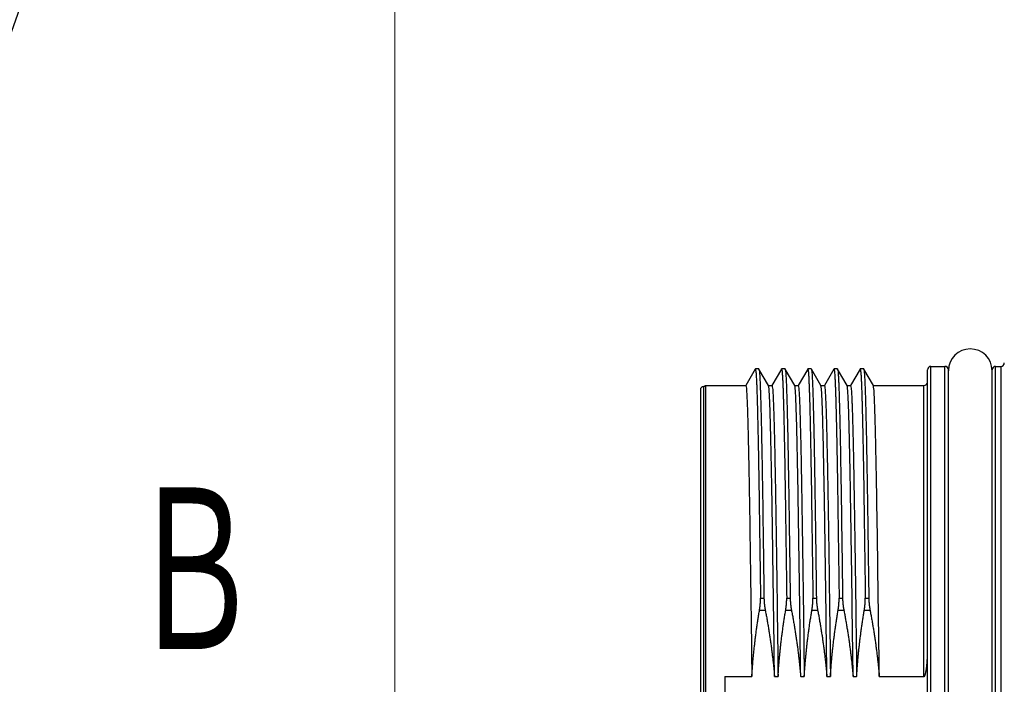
# Model space of a CAD drawing. Header units: millimetres. Extents: x 0 to 1300, y 0 to 891.
# Tile 99 of 142: x 313 to 369, y 474 to 513. Entities that reach past the tile are written whole.
import ezdxf

# ---------------------------------------------------------------- set-up
doc = ezdxf.new("R2010")
doc.units = ezdxf.units.MM
doc.header["$LTSCALE"] = 0.547069
doc.layers.add('NoLayerName_001', color=7, linetype='Continuous')
doc.layers.add('NoLayerName_004', color=7, linetype='Continuous')
doc.styles.get("Standard").update_dxf_attribs({"font": 'txt', "bigfont": 'extfont2'})
doc.dimstyles.get("Standard").update_dxf_attribs({"dimtxt": 2.5, "dimasz": 2.5, "dimexe": 1, "dimexo": 1, "dimtad": 1, "dimdec": 3, "dimzin": 0, "dimdsep": 46, "dimtxsty": 'Standard', "dimcen": 2.5, "dimadec": 3, "dimazin": 0, "dimtfac": 0.75, "dimtdec": 3, "dimtmove": 0, "dimatfit": 3, "dimfxl": 1, "dimarcsym": 0})

# ---------------------------------------------------------------- blocks, each defined once
blk = doc.blocks.new('_OPEN30')
at = {"color": 0, "linetype": 'ByBlock', "lineweight": -2}
for p, q in [((-1, 0.267949), (0, 0)), ((0, 0), (-1, -0.267949)), ((0, 0), (-1, 0))]:
    blk.add_line(p, q, dxfattribs=at)
blk = doc.blocks.new('*D143')
at = {"layer": 'Defpoints', "color": 0}
for p in [(334.5, 555.491), (555, 527.991), (334.5, 392.362)]:
    blk.add_point(p, dxfattribs=at)
at = {"layer": 'NoLayerName_001', "color": 0, "linetype": 'Continuous', "lineweight": 13}
for p, q in [((334.5, 552.491), (334.5, 389.362)), ((555, 524.991), (555, 389.362)), ((550.5, 392.362), (339, 392.362))]:
    blk.add_line(p, q, dxfattribs=at)
at = {"layer": 'NoLayerName_001', "color": 0, "lineweight": 13, "xscale": 4.5, "yscale": 4.5, "zscale": 4.5, "rotation": 180}
blk.add_blockref('_OPEN30', (334.5, 392.362), dxfattribs=at)
at = {"layer": 'NoLayerName_001', "color": 0, "lineweight": 13, "xscale": 4.5, "yscale": 4.5, "zscale": 4.5}
blk.add_blockref('_OPEN30', (555, 392.362), dxfattribs=at)
at = {"layer": 'NoLayerName_001', "color": 0, "lineweight": 13, "insert": (444.75, 401.584), "char_height": 10.5, "attachment_point": 5}
blk.add_mtext('\\W0.8000;２２１', dxfattribs=at)

msp = doc.modelspace()

# ---------------------------------------------------------------- linework, layer by layer
at = {"layer": 'NoLayerName_001', "color": 7, "linetype": 'Continuous', "lineweight": 25}
msp.add_arc((367.45, 492.4412), 1.25, 0, 180, dxfattribs=at)
at = {"layer": 'NoLayerName_004', "color": 8, "linetype": 'Continuous', "lineweight": 25}
for p, q in [((365.2, 452.3912), (365.2, 492.6912)), ((366, 452.3912), (366, 492.6912)), ((368.9, 452.3912), (368.9, 492.6912)), ((369.2, 492.6912), (369.2, 452.3912)), ((364.8, 474.9271), (364.8, 491.5912)), ((355.4411, 479.4256), (355.6411, 479.4256)), ((356.9411, 479.4256), (357.1411, 479.4256)), ((358.4411, 479.4256), (358.6411, 479.4256)), ((359.9411, 479.4256), (360.1411, 479.4256)), ((361.4411, 479.4256), (361.6411, 479.4256)), ((355.3857, 478.7372), (355.7131, 478.7372)), ((356.8857, 478.7372), (357.2131, 478.7372)), ((358.3857, 478.7372), (358.7131, 478.7372)), ((359.8857, 478.7372), (360.2131, 478.7372)), ((361.3857, 478.7372), (361.7131, 478.7372))]:
    msp.add_line(p, q, dxfattribs=at)
at = {"layer": 'NoLayerName_004', "color": 7, "linetype": 'Continuous', "lineweight": 25}
for p, q in [((365.2, 492.6912), (366, 492.6912)), ((368.9, 492.6912), (369.2, 492.6912)), ((355.1451, 492.5369), (354.5963, 491.5867)), ((355.1451, 492.5369), (355.15, 492.5412)), ((355.35, 492.5412), (355.15, 492.5412)), ((355.35, 492.5412), (355.3549, 492.5369)), ((355.9037, 491.5867), (355.3549, 492.5369)), ((356.6451, 492.5369), (356.0963, 491.5867)), ((356.6451, 492.5369), (356.65, 492.5412)), ((356.85, 492.5412), (356.65, 492.5412)), ((356.85, 492.5412), (356.8549, 492.5369)), ((357.4037, 491.5867), (356.8549, 492.5369)), ((358.1451, 492.5369), (357.5963, 491.5867)), ((358.35, 492.5412), (358.15, 492.5412)), ((358.35, 492.5412), (358.3549, 492.5369)), ((358.9037, 491.5867), (358.3549, 492.5369)), ((359.6451, 492.5369), (359.0963, 491.5867)), ((359.6451, 492.5369), (359.65, 492.5412)), ((359.85, 492.5412), (359.65, 492.5412)), ((359.85, 492.5412), (359.8549, 492.5369)), ((360.4037, 491.5867), (359.8549, 492.5369)), ((361.1451, 492.5369), (360.5963, 491.5867)), ((361.1451, 492.5369), (361.15, 492.5412)), ((361.35, 492.5412), (361.15, 492.5412)), ((361.35, 492.5412), (361.3549, 492.5369)), ((361.9037, 491.5867), (361.3549, 492.5369)), ((365, 452.5912), (365, 492.4912)), ((366.2, 452.5912), (366.2, 492.4912)), ((368.7, 452.5912), (368.7, 492.4912)), ((352.2, 491.5412), (352.2866, 491.5912)), ((352.2866, 491.5912), (352.2866, 453.4912)), ((352.2866, 491.5912), (354.6015, 491.5912)), ((355.8985, 491.5912), (356.1015, 491.5912)), ((357.3985, 491.5912), (357.6015, 491.5912)), ((358.8985, 491.5912), (359.1015, 491.5912)), ((360.3985, 491.5912), (360.6015, 491.5912)), ((361.8985, 491.5912), (364.8, 491.5912)), ((352, 491.3412), (352, 453.7412)), ((352.2, 453.5412), (352.2, 491.5412)), ((353.4, 474.9271), (353.4, 470.1553)), ((353.4, 474.9271), (354.9465, 474.9271)), ((356.2435, 474.9271), (356.4465, 474.9271)), ((357.7435, 474.9271), (357.9465, 474.9271)), ((359.2435, 474.9271), (359.4465, 474.9271)), ((360.7435, 474.9271), (360.9465, 474.9271)), ((362.2435, 474.9271), (364.8, 474.9271))]:
    msp.add_line(p, q, dxfattribs=at)
for centre, start, end in [((365.2, 492.4912), 90, 180), ((366, 492.4912), 0, 90), ((368.9, 492.4912), 90, 180), ((369.2, 492.8912), 270, 360), ((364.8, 491.7912), 270, 0), ((352.2, 491.3412), 90, 180)]:
    msp.add_arc(centre, 0.2, start, end, dxfattribs=at)
for points, knots in [([(355.15, 492.5412), (355.1587, 492.5011), (355.1809, 492.4209), (355.1868, 492.2961), (355.1964, 492.1716), (355.2033, 492.0468), (355.2097, 491.922), (355.2154, 491.7971), (355.2207, 491.6723), (355.2256, 491.5474), (355.2318, 491.3808), (355.2389, 491.1726), (355.2468, 490.9228), (355.2553, 490.6313), (355.2643, 490.2981), (355.2747, 489.8816), (355.2872, 489.3401), (355.3029, 488.5904), (355.3228, 487.549), (355.3492, 486.0077), (355.3893, 483.3832), (355.4199, 481.092), (355.4395, 479.5506), (355.4411, 479.4256)], [0, 0, 0, 0, 0.1232994, 0.2482572, 0.3732317, 0.4982195, 0.6232131, 0.7481981, 0.8731865, 0.9981758, 1.1231644, 1.3731408, 1.6231171, 1.8730936, 2.2480584, 2.6230229, 3.1229755, 3.8729044, 4.8728095, 6.2476789, 8.4974652, 12.7470616, 13.122026, 13.122026, 13.122026, 13.122026]), ([(355.3549, 492.5369), (355.363, 492.4892), (355.3828, 492.3939), (355.3906, 492.2482), (355.4005, 492.1029), (355.4079, 491.9573), (355.4148, 491.8117), (355.421, 491.6661), (355.4267, 491.5205), (355.432, 491.3748), (355.4387, 491.1806), (355.4464, 490.9378), (355.4563, 490.5979), (355.4666, 490.2094), (355.4784, 489.7237), (355.4915, 489.1408), (355.5074, 488.3637), (355.5282, 487.2465), (355.5566, 485.5464), (355.5965, 482.8747), (355.6236, 480.7372), (355.6411, 479.4256)], [0, 0, 0, 0, 0.1453583, 0.2911505, 0.4368985, 0.5826444, 0.7283862, 0.8741338, 1.0198835, 1.1656313, 1.3113773, 1.6028678, 1.8943596, 2.3315983, 2.7688361, 3.3518198, 4.0805496, 5.1007711, 6.7039763, 9.1816573, 13.1167972, 13.1167972, 13.1167972, 13.1167972]), ([(356.65, 492.5412), (356.6587, 492.5011), (356.6809, 492.4209), (356.6868, 492.2961), (356.6964, 492.1716), (356.7033, 492.0468), (356.7097, 491.922), (356.7154, 491.7971), (356.7207, 491.6723), (356.7256, 491.5474), (356.7318, 491.3808), (356.7389, 491.1726), (356.7468, 490.9228), (356.7553, 490.6313), (356.7643, 490.2981), (356.7747, 489.8816), (356.7872, 489.3401), (356.8029, 488.5904), (356.8228, 487.549), (356.8492, 486.0077), (356.8893, 483.3832), (356.9199, 481.092), (356.9395, 479.5506), (356.9411, 479.4256)], [0, 0, 0, 0, 0.1232994, 0.2482572, 0.3732317, 0.4982195, 0.6232131, 0.7481981, 0.8731865, 0.9981758, 1.1231644, 1.3731408, 1.6231171, 1.8730936, 2.2480584, 2.6230229, 3.1229755, 3.8729044, 4.8728095, 6.2476789, 8.4974652, 12.7470616, 13.122026, 13.122026, 13.122026, 13.122026]), ([(356.8549, 492.5369), (356.863, 492.4892), (356.8828, 492.3939), (356.8906, 492.2482), (356.9005, 492.1029), (356.9079, 491.9573), (356.9148, 491.8117), (356.921, 491.6661), (356.9267, 491.5205), (356.932, 491.3748), (356.9387, 491.1806), (356.9464, 490.9378), (356.9563, 490.5979), (356.9666, 490.2094), (356.9784, 489.7237), (356.9915, 489.1408), (357.0074, 488.3637), (357.0282, 487.2465), (357.0566, 485.5464), (357.0965, 482.8747), (357.1236, 480.7372), (357.1411, 479.4256)], [0, 0, 0, 0, 0.1453583, 0.2911505, 0.4368985, 0.5826444, 0.7283862, 0.8741338, 1.0198835, 1.1656313, 1.3113773, 1.6028678, 1.8943596, 2.3315983, 2.7688361, 3.3518198, 4.0805496, 5.1007711, 6.7039763, 9.1816573, 13.1167972, 13.1167972, 13.1167972, 13.1167972]), ([(358.1451, 492.5369), (358.1454, 492.5374), (358.1459, 492.5384), (358.147, 492.5397), (358.1483, 492.5409), (358.1495, 492.5411), (358.15, 492.5412)], [0, 0, 0, 0, 0.0016848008, 0.0033732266, 0.0051033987, 0.0067851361, 0.0067851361, 0.0067851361, 0.0067851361]), ([(358.15, 492.5412), (358.1587, 492.5011), (358.1809, 492.4209), (358.1868, 492.2961), (358.1964, 492.1716), (358.2033, 492.0468), (358.2097, 491.922), (358.2154, 491.7971), (358.2207, 491.6723), (358.2256, 491.5474), (358.2318, 491.3808), (358.2389, 491.1726), (358.2468, 490.9228), (358.2553, 490.6313), (358.2643, 490.2981), (358.2747, 489.8816), (358.2872, 489.3401), (358.3029, 488.5904), (358.3228, 487.549), (358.3492, 486.0077), (358.3893, 483.3832), (358.4199, 481.092), (358.4395, 479.5506), (358.4411, 479.4256)], [0, 0, 0, 0, 0.1233004, 0.2482583, 0.3732328, 0.4982205, 0.6232141, 0.7481991, 0.8731875, 0.9981767, 1.1231653, 1.3731416, 1.6231179, 1.8730944, 2.2480591, 2.6230236, 3.1229761, 3.8729049, 4.8728098, 6.247679, 8.4974649, 12.7470607, 13.122025, 13.122025, 13.122025, 13.122025]), ([(358.3549, 492.5369), (358.363, 492.4891), (358.3828, 492.3939), (358.3906, 492.2482), (358.4005, 492.1029), (358.4079, 491.9573), (358.4148, 491.8117), (358.421, 491.6661), (358.4267, 491.5204), (358.432, 491.3748), (358.4387, 491.1806), (358.4464, 490.9378), (358.4563, 490.5979), (358.4666, 490.2093), (358.4784, 489.7237), (358.4915, 489.1408), (358.5074, 488.3637), (358.5282, 487.2465), (358.5566, 485.5464), (358.5965, 482.8746), (358.6236, 480.7372), (358.6411, 479.4256)], [0, 0, 0, 0, 0.1453583, 0.2911504, 0.4368983, 0.5826442, 0.7283859, 0.8741335, 1.0198831, 1.1656309, 1.3113768, 1.6028673, 1.894359, 2.3315976, 2.7688352, 3.3518188, 4.0805483, 5.1007695, 6.7039742, 9.1816545, 13.1167933, 13.1167933, 13.1167933, 13.1167933]), ([(359.65, 492.5412), (359.6587, 492.5011), (359.6809, 492.4209), (359.6868, 492.2961), (359.6964, 492.1716), (359.7033, 492.0468), (359.7097, 491.922), (359.7154, 491.7971), (359.7207, 491.6723), (359.7256, 491.5474), (359.7318, 491.3808), (359.7389, 491.1726), (359.7468, 490.9228), (359.7553, 490.6313), (359.7643, 490.2981), (359.7747, 489.8816), (359.7872, 489.3401), (359.8029, 488.5904), (359.8228, 487.549), (359.8492, 486.0077), (359.8893, 483.3832), (359.9199, 481.092), (359.9395, 479.5506), (359.9411, 479.4256)], [0, 0, 0, 0, 0.1232994, 0.2482572, 0.3732317, 0.4982195, 0.6232131, 0.7481981, 0.8731865, 0.9981758, 1.1231644, 1.3731408, 1.6231171, 1.8730936, 2.2480584, 2.6230229, 3.1229755, 3.8729044, 4.8728095, 6.2476789, 8.4974652, 12.7470616, 13.122026, 13.122026, 13.122026, 13.122026]), ([(359.8549, 492.5369), (359.863, 492.4892), (359.8828, 492.3939), (359.8906, 492.2482), (359.9005, 492.1029), (359.9079, 491.9573), (359.9148, 491.8117), (359.921, 491.6661), (359.9267, 491.5205), (359.932, 491.3748), (359.9387, 491.1806), (359.9464, 490.9378), (359.9563, 490.5979), (359.9666, 490.2094), (359.9784, 489.7237), (359.9915, 489.1408), (360.0074, 488.3637), (360.0282, 487.2465), (360.0566, 485.5464), (360.0965, 482.8747), (360.1236, 480.7372), (360.1411, 479.4256)], [0, 0, 0, 0, 0.1453583, 0.2911505, 0.4368985, 0.5826444, 0.7283862, 0.8741338, 1.0198835, 1.1656313, 1.3113773, 1.6028678, 1.8943596, 2.3315983, 2.7688361, 3.3518198, 4.0805496, 5.1007711, 6.7039763, 9.1816573, 13.1167972, 13.1167972, 13.1167972, 13.1167972]), ([(361.15, 492.5412), (361.1587, 492.5011), (361.1809, 492.4209), (361.1868, 492.2961), (361.1964, 492.1716), (361.2033, 492.0468), (361.2097, 491.922), (361.2154, 491.7971), (361.2207, 491.6723), (361.2256, 491.5474), (361.2318, 491.3808), (361.2389, 491.1726), (361.2468, 490.9228), (361.2553, 490.6313), (361.2643, 490.2981), (361.2747, 489.8816), (361.2872, 489.3401), (361.3029, 488.5904), (361.3228, 487.549), (361.3492, 486.0077), (361.3893, 483.3832), (361.4199, 481.092), (361.4395, 479.5506), (361.4411, 479.4256)], [0, 0, 0, 0, 0.1232994, 0.2482572, 0.3732317, 0.4982195, 0.6232131, 0.7481981, 0.8731865, 0.9981758, 1.1231644, 1.3731408, 1.6231171, 1.8730936, 2.2480584, 2.6230229, 3.1229755, 3.8729044, 4.8728095, 6.2476789, 8.4974652, 12.7470616, 13.122026, 13.122026, 13.122026, 13.122026]), ([(361.3549, 492.5369), (361.363, 492.4892), (361.3828, 492.3939), (361.3906, 492.2482), (361.4005, 492.1029), (361.4079, 491.9573), (361.4148, 491.8117), (361.421, 491.6661), (361.4267, 491.5205), (361.432, 491.3748), (361.4387, 491.1806), (361.4464, 490.9378), (361.4563, 490.5979), (361.4666, 490.2094), (361.4784, 489.7237), (361.4915, 489.1408), (361.5074, 488.3637), (361.5282, 487.2465), (361.5566, 485.5464), (361.5965, 482.8747), (361.6236, 480.7372), (361.6411, 479.4256)], [0, 0, 0, 0, 0.1453583, 0.2911505, 0.4368985, 0.5826444, 0.7283862, 0.8741338, 1.0198835, 1.1656313, 1.3113773, 1.6028678, 1.8943596, 2.3315983, 2.7688361, 3.3518198, 4.0805496, 5.1007711, 6.7039763, 9.1816573, 13.1167972, 13.1167972, 13.1167972, 13.1167972]), ([(354.6015, 491.5912), (354.6114, 491.5423), (354.6364, 491.4446), (354.6431, 491.2933), (354.654, 491.1422), (354.6617, 490.9908), (354.6689, 490.8394), (354.6754, 490.688), (354.6814, 490.5365), (354.687, 490.3851), (354.694, 490.1831), (354.7021, 489.9306), (354.711, 489.6276), (354.7206, 489.2741), (354.7321, 488.8195), (354.7461, 488.2134), (354.7631, 487.4052), (354.7844, 486.2938), (354.8131, 484.6268), (354.8603, 481.5452), (354.9049, 478.2109), (354.9369, 475.6849), (354.9465, 474.9271)], [0, 0, 0, 0, 0.1496509, 0.3012699, 0.4528321, 0.6044126, 0.7559798, 0.9075525, 1.0591255, 1.210697, 1.3622685, 1.6654126, 1.9685574, 2.2717015, 2.726417, 3.3327044, 4.0905638, 5.1515667, 6.667285, 9.0924342, 14.3974481, 16.6710257, 16.6710257, 16.6710257, 16.6710257]), ([(356.2435, 474.9271), (356.2123, 477.2725), (356.173, 480.482), (356.1161, 484.2468), (356.086, 486.0366), (356.064, 487.2092), (356.0474, 488.0115), (356.0336, 488.6286), (356.0216, 489.1222), (356.01, 489.5542), (356.0011, 489.8627), (355.9933, 490.1094), (355.9871, 490.2945), (355.9806, 490.4796), (355.9734, 490.6646), (355.9654, 490.8496), (355.9568, 491.0346), (355.9452, 491.2194), (355.9365, 491.4045), (355.9131, 491.5259), (355.9037, 491.5867)], [0, 0, 0, 0, 7.0367417, 9.6292257, 11.2958225, 12.4068872, 13.1475968, 13.7031292, 14.2586627, 14.6290169, 14.9993698, 15.1845479, 15.3697287, 15.5549111, 15.7400895, 15.9252592, 16.110441, 16.2956135, 16.4808745, 16.6655761, 16.6655761, 16.6655761, 16.6655761]), ([(356.1015, 491.5912), (356.1114, 491.5423), (356.1364, 491.4446), (356.1431, 491.2933), (356.154, 491.1422), (356.1617, 490.9908), (356.1689, 490.8394), (356.1754, 490.688), (356.1814, 490.5365), (356.187, 490.3851), (356.194, 490.1831), (356.2021, 489.9306), (356.211, 489.6276), (356.2206, 489.2741), (356.2321, 488.8195), (356.2461, 488.2134), (356.2631, 487.4052), (356.2844, 486.2938), (356.3131, 484.6268), (356.3603, 481.5452), (356.4049, 478.2109), (356.4369, 475.6849), (356.4465, 474.9271)], [0, 0, 0, 0, 0.149648, 0.3012671, 0.4528292, 0.6044097, 0.755977, 0.9075498, 1.0591227, 1.2106943, 1.3622659, 1.66541, 1.9685549, 2.271699, 2.7264146, 3.3327021, 4.0905617, 5.1515647, 6.6672834, 9.0924331, 14.397448, 16.671026, 16.671026, 16.671026, 16.671026]), ([(357.7435, 474.9271), (357.7123, 477.2725), (357.673, 480.482), (357.6161, 484.2468), (357.586, 486.0366), (357.564, 487.2092), (357.5474, 488.0115), (357.5336, 488.6286), (357.5216, 489.1222), (357.51, 489.5542), (357.5011, 489.8627), (357.4933, 490.1094), (357.4871, 490.2945), (357.4806, 490.4796), (357.4734, 490.6646), (357.4654, 490.8496), (357.4568, 491.0346), (357.4452, 491.2194), (357.4365, 491.4045), (357.4131, 491.5259), (357.4037, 491.5867)], [0, 0, 0, 0, 7.0367417, 9.6292257, 11.2958225, 12.4068872, 13.1475968, 13.7031292, 14.2586627, 14.6290169, 14.9993698, 15.1845479, 15.3697287, 15.5549111, 15.7400895, 15.9252592, 16.110441, 16.2956135, 16.4808745, 16.6655761, 16.6655761, 16.6655761, 16.6655761]), ([(357.6015, 491.5912), (357.6114, 491.5423), (357.6364, 491.4446), (357.6431, 491.2933), (357.654, 491.1422), (357.6617, 490.9908), (357.6689, 490.8394), (357.6754, 490.688), (357.6814, 490.5365), (357.687, 490.3851), (357.694, 490.1831), (357.7021, 489.9306), (357.711, 489.6276), (357.7206, 489.2741), (357.7321, 488.8195), (357.7461, 488.2134), (357.7631, 487.4052), (357.7844, 486.2938), (357.8131, 484.6268), (357.8603, 481.5452), (357.9049, 478.2109), (357.9369, 475.6849), (357.9465, 474.9271)], [0, 0, 0, 0, 0.1496436, 0.3012626, 0.4528247, 0.6044052, 0.7559725, 0.9075453, 1.0591182, 1.2106898, 1.3622613, 1.6654054, 1.9685503, 2.2716944, 2.7264099, 3.3326974, 4.090557, 5.15156, 6.6672785, 9.0924281, 14.3974427, 16.6710206, 16.6710206, 16.6710206, 16.6710206]), ([(359.2435, 474.9271), (359.2123, 477.2725), (359.173, 480.482), (359.1161, 484.2468), (359.086, 486.0366), (359.064, 487.2092), (359.0474, 488.0115), (359.0336, 488.6286), (359.0216, 489.1222), (359.01, 489.5542), (359.0011, 489.8627), (358.9933, 490.1095), (358.9871, 490.2945), (358.9806, 490.4796), (358.9734, 490.6646), (358.9654, 490.8496), (358.9568, 491.0346), (358.9452, 491.2194), (358.9365, 491.4046), (358.9131, 491.5259), (358.9037, 491.5867)], [0, 0, 0, 0, 7.0367447, 9.6292298, 11.2958272, 12.4068924, 13.1476023, 13.703135, 14.2586687, 14.6290231, 14.9993761, 15.1845543, 15.3697352, 15.5549177, 15.7400961, 15.9252659, 16.1104478, 16.2956203, 16.4808818, 16.6655831, 16.6655831, 16.6655831, 16.6655831]), ([(359.1015, 491.5912), (359.1114, 491.5423), (359.1364, 491.4446), (359.1431, 491.2933), (359.154, 491.1422), (359.1617, 490.9908), (359.1689, 490.8394), (359.1754, 490.688), (359.1814, 490.5365), (359.187, 490.3851), (359.194, 490.1831), (359.2021, 489.9306), (359.211, 489.6276), (359.2206, 489.2741), (359.2321, 488.8195), (359.2461, 488.2134), (359.2631, 487.4052), (359.2844, 486.2938), (359.3131, 484.6268), (359.3603, 481.5452), (359.4049, 478.2109), (359.4369, 475.6849), (359.4465, 474.9271)], [0, 0, 0, 0, 0.149648, 0.3012671, 0.4528292, 0.6044097, 0.755977, 0.9075498, 1.0591227, 1.2106943, 1.3622659, 1.66541, 1.9685549, 2.271699, 2.7264146, 3.3327021, 4.0905617, 5.1515647, 6.6672834, 9.0924331, 14.397448, 16.671026, 16.671026, 16.671026, 16.671026]), ([(360.7435, 474.9271), (360.7123, 477.2725), (360.673, 480.482), (360.6161, 484.2468), (360.586, 486.0366), (360.564, 487.2092), (360.5474, 488.0115), (360.5336, 488.6286), (360.5216, 489.1222), (360.51, 489.5542), (360.5011, 489.8627), (360.4933, 490.1094), (360.4871, 490.2945), (360.4806, 490.4796), (360.4734, 490.6646), (360.4654, 490.8496), (360.4568, 491.0346), (360.4452, 491.2194), (360.4365, 491.4045), (360.4131, 491.5259), (360.4037, 491.5867)], [0, 0, 0, 0, 7.0367417, 9.6292257, 11.2958225, 12.4068872, 13.1475968, 13.7031292, 14.2586627, 14.629017, 14.9993698, 15.1845479, 15.3697287, 15.5549111, 15.7400895, 15.9252592, 16.110441, 16.2956135, 16.4808745, 16.6655761, 16.6655761, 16.6655761, 16.6655761]), ([(360.6015, 491.5912), (360.6114, 491.5423), (360.6364, 491.4446), (360.6431, 491.2933), (360.654, 491.1422), (360.6617, 490.9908), (360.6689, 490.8394), (360.6754, 490.688), (360.6814, 490.5365), (360.687, 490.3851), (360.694, 490.1831), (360.7021, 489.9306), (360.711, 489.6276), (360.7206, 489.2741), (360.7321, 488.8195), (360.7461, 488.2134), (360.7631, 487.4052), (360.7844, 486.2938), (360.8131, 484.6268), (360.8603, 481.5452), (360.9049, 478.2109), (360.9369, 475.6849), (360.9465, 474.9271)], [0, 0, 0, 0, 0.149648, 0.301267, 0.4528292, 0.6044097, 0.755977, 0.9075498, 1.0591227, 1.2106943, 1.3622658, 1.6654099, 1.9685548, 2.271699, 2.7264145, 3.3327021, 4.0905616, 5.1515647, 6.6672833, 9.092433, 14.397448, 16.671026, 16.671026, 16.671026, 16.671026]), ([(362.2435, 474.9271), (362.2123, 477.2725), (362.173, 480.482), (362.1161, 484.2468), (362.086, 486.0366), (362.064, 487.2092), (362.0474, 488.0115), (362.0336, 488.6286), (362.0216, 489.1222), (362.01, 489.5542), (362.0011, 489.8627), (361.9933, 490.1094), (361.9871, 490.2945), (361.9806, 490.4796), (361.9734, 490.6646), (361.9654, 490.8496), (361.9568, 491.0346), (361.9452, 491.2194), (361.9365, 491.4045), (361.9131, 491.5259), (361.9037, 491.5867)], [0, 0, 0, 0, 7.0367418, 9.6292258, 11.2958226, 12.4068873, 13.1475968, 13.7031293, 14.2586628, 14.629017, 14.9993699, 15.184548, 15.3697288, 15.5549112, 15.7400896, 15.9252593, 16.1104411, 16.2956136, 16.4808746, 16.6655762, 16.6655762, 16.6655762, 16.6655762]), ([(355.3857, 478.7372), (355.3876, 478.7485), (355.3914, 478.7713), (355.3966, 478.8054), (355.4017, 478.8396), (355.4064, 478.8738), (355.4109, 478.9081), (355.4151, 478.9425), (355.4189, 478.9768), (355.4225, 479.0112), (355.4258, 479.0457), (355.4288, 479.0801), (355.4315, 479.1146), (355.4339, 479.1491), (355.4359, 479.1837), (355.4377, 479.2182), (355.4391, 479.2528), (355.4402, 479.2873), (355.4409, 479.3219), (355.4413, 479.3565), (355.4415, 479.3911), (355.4412, 479.4141), (355.4411, 479.4256)], [0, 0, 0, 0, 0.03455743, 0.06911428, 0.10367284, 0.1382354, 0.17280424, 0.20738118, 0.24196533, 0.276555, 0.3111486, 0.34574463, 0.38034169, 0.4149385, 0.44953387, 0.48412673, 0.51871612, 0.55330119, 0.58788122, 0.6224556, 0.65702385, 0.69158562, 0.69158562, 0.69158562, 0.69158562]), ([(355.6411, 479.4256), (355.6413, 479.4141), (355.6416, 479.391), (355.6426, 479.3564), (355.6439, 479.3218), (355.6456, 479.2871), (355.6475, 479.2526), (355.6498, 479.218), (355.6524, 479.1834), (355.6552, 479.1489), (355.6584, 479.1144), (355.6619, 479.0799), (355.6658, 479.0454), (355.6699, 479.011), (355.6742, 478.9766), (355.6789, 478.9423), (355.6839, 478.908), (355.6892, 478.8737), (355.6947, 478.8395), (355.7005, 478.8053), (355.7066, 478.7712), (355.7109, 478.7485), (355.7131, 478.7372)], [0, 0, 0, 0, 0.0346344, 0.06926928, 0.10390613, 0.13854626, 0.17319075, 0.20784019, 0.24249426, 0.27715244, 0.3118141, 0.34647858, 0.3811451, 0.41581283, 0.45048086, 0.48514823, 0.51981389, 0.55447673, 0.58913557, 0.62378918, 0.65843625, 0.69307544, 0.69307544, 0.69307544, 0.69307544]), ([(356.8857, 478.7372), (356.8876, 478.7485), (356.8914, 478.7713), (356.8966, 478.8054), (356.9017, 478.8396), (356.9064, 478.8738), (356.9109, 478.9081), (356.9151, 478.9425), (356.9189, 478.9768), (356.9225, 479.0112), (356.9258, 479.0457), (356.9288, 479.0801), (356.9315, 479.1146), (356.9339, 479.1491), (356.9359, 479.1837), (356.9377, 479.2182), (356.9391, 479.2528), (356.9402, 479.2873), (356.9409, 479.3219), (356.9413, 479.3565), (356.9415, 479.3911), (356.9412, 479.4141), (356.9411, 479.4256)], [0, 0, 0, 0, 0.03455743, 0.06911428, 0.10367284, 0.1382354, 0.17280424, 0.20738118, 0.24196533, 0.276555, 0.3111486, 0.34574463, 0.38034169, 0.4149385, 0.44953387, 0.48412673, 0.51871612, 0.55330119, 0.58788122, 0.6224556, 0.65702385, 0.69158562, 0.69158562, 0.69158562, 0.69158562]), ([(357.1411, 479.4256), (357.1413, 479.4141), (357.1416, 479.391), (357.1426, 479.3564), (357.1439, 479.3218), (357.1456, 479.2871), (357.1475, 479.2526), (357.1498, 479.218), (357.1524, 479.1834), (357.1552, 479.1489), (357.1584, 479.1144), (357.1619, 479.0799), (357.1658, 479.0454), (357.1699, 479.011), (357.1742, 478.9766), (357.1789, 478.9423), (357.1839, 478.908), (357.1892, 478.8737), (357.1947, 478.8395), (357.2005, 478.8053), (357.2066, 478.7712), (357.2109, 478.7485), (357.2131, 478.7372)], [0, 0, 0, 0, 0.0346344, 0.06926928, 0.10390613, 0.13854626, 0.17319075, 0.20784019, 0.24249426, 0.27715244, 0.3118141, 0.34647858, 0.3811451, 0.41581283, 0.45048086, 0.48514823, 0.51981389, 0.55447673, 0.58913557, 0.62378918, 0.65843625, 0.69307544, 0.69307544, 0.69307544, 0.69307544]), ([(358.3857, 478.7372), (358.3876, 478.7485), (358.3914, 478.7713), (358.3966, 478.8054), (358.4017, 478.8396), (358.4064, 478.8738), (358.4109, 478.9081), (358.4151, 478.9425), (358.4189, 478.9768), (358.4225, 479.0112), (358.4258, 479.0457), (358.4288, 479.0801), (358.4315, 479.1146), (358.4339, 479.1491), (358.4359, 479.1837), (358.4377, 479.2182), (358.4391, 479.2528), (358.4402, 479.2873), (358.4409, 479.3219), (358.4413, 479.3565), (358.4415, 479.3911), (358.4412, 479.4141), (358.4411, 479.4256)], [0, 0, 0, 0, 0.03455743, 0.06911428, 0.10367284, 0.1382354, 0.17280424, 0.20738118, 0.24196533, 0.276555, 0.3111486, 0.34574463, 0.38034169, 0.4149385, 0.44953387, 0.48412673, 0.51871612, 0.55330119, 0.58788122, 0.6224556, 0.65702385, 0.69158562, 0.69158562, 0.69158562, 0.69158562]), ([(358.6411, 479.4256), (358.6413, 479.4141), (358.6416, 479.391), (358.6426, 479.3564), (358.6439, 479.3218), (358.6456, 479.2871), (358.6475, 479.2526), (358.6498, 479.218), (358.6524, 479.1834), (358.6552, 479.1489), (358.6584, 479.1144), (358.6619, 479.0799), (358.6658, 479.0454), (358.6699, 479.011), (358.6742, 478.9766), (358.6789, 478.9423), (358.6839, 478.908), (358.6892, 478.8737), (358.6947, 478.8395), (358.7005, 478.8053), (358.7066, 478.7712), (358.7109, 478.7485), (358.7131, 478.7372)], [0, 0, 0, 0, 0.0346344, 0.06926928, 0.10390613, 0.13854626, 0.17319075, 0.20784019, 0.24249426, 0.27715244, 0.3118141, 0.34647858, 0.3811451, 0.41581283, 0.45048086, 0.48514823, 0.51981389, 0.55447673, 0.58913557, 0.62378918, 0.65843625, 0.69307544, 0.69307544, 0.69307544, 0.69307544]), ([(359.8857, 478.7372), (359.8876, 478.7485), (359.8914, 478.7713), (359.8966, 478.8054), (359.9017, 478.8396), (359.9064, 478.8738), (359.9109, 478.9081), (359.9151, 478.9425), (359.9189, 478.9768), (359.9225, 479.0112), (359.9258, 479.0457), (359.9288, 479.0801), (359.9315, 479.1146), (359.9339, 479.1491), (359.9359, 479.1837), (359.9377, 479.2182), (359.9391, 479.2528), (359.9402, 479.2873), (359.9409, 479.3219), (359.9413, 479.3565), (359.9415, 479.3911), (359.9412, 479.4141), (359.9411, 479.4256)], [0, 0, 0, 0, 0.03455743, 0.06911428, 0.10367284, 0.1382354, 0.17280424, 0.20738118, 0.24196533, 0.276555, 0.3111486, 0.34574463, 0.38034169, 0.4149385, 0.44953387, 0.48412673, 0.51871612, 0.55330119, 0.58788122, 0.6224556, 0.65702385, 0.69158562, 0.69158562, 0.69158562, 0.69158562]), ([(360.1411, 479.4256), (360.1413, 479.4141), (360.1416, 479.391), (360.1426, 479.3564), (360.1439, 479.3218), (360.1456, 479.2871), (360.1475, 479.2526), (360.1498, 479.218), (360.1524, 479.1834), (360.1552, 479.1489), (360.1584, 479.1144), (360.1619, 479.0799), (360.1658, 479.0454), (360.1699, 479.011), (360.1742, 478.9766), (360.1789, 478.9423), (360.1839, 478.908), (360.1892, 478.8737), (360.1947, 478.8395), (360.2005, 478.8053), (360.2066, 478.7712), (360.2109, 478.7485), (360.2131, 478.7372)], [0, 0, 0, 0, 0.0346344, 0.06926928, 0.10390613, 0.13854626, 0.17319075, 0.20784019, 0.24249426, 0.27715244, 0.3118141, 0.34647858, 0.3811451, 0.41581283, 0.45048086, 0.48514823, 0.51981389, 0.55447673, 0.58913557, 0.62378918, 0.65843625, 0.69307544, 0.69307544, 0.69307544, 0.69307544]), ([(361.3857, 478.7372), (361.3876, 478.7485), (361.3914, 478.7713), (361.3966, 478.8054), (361.4017, 478.8396), (361.4064, 478.8738), (361.4109, 478.9081), (361.4151, 478.9425), (361.4189, 478.9768), (361.4225, 479.0112), (361.4258, 479.0457), (361.4288, 479.0801), (361.4315, 479.1146), (361.4339, 479.1491), (361.4359, 479.1837), (361.4377, 479.2182), (361.4391, 479.2528), (361.4402, 479.2873), (361.4409, 479.3219), (361.4413, 479.3565), (361.4415, 479.3911), (361.4412, 479.4141), (361.4411, 479.4256)], [0, 0, 0, 0, 0.03455743, 0.06911428, 0.10367284, 0.1382354, 0.17280424, 0.20738118, 0.24196533, 0.276555, 0.3111486, 0.34574463, 0.38034169, 0.4149385, 0.44953387, 0.48412673, 0.51871612, 0.55330119, 0.58788122, 0.6224556, 0.65702385, 0.69158562, 0.69158562, 0.69158562, 0.69158562]), ([(361.6411, 479.4256), (361.6413, 479.4141), (361.6416, 479.391), (361.6426, 479.3564), (361.6439, 479.3218), (361.6456, 479.2871), (361.6475, 479.2526), (361.6498, 479.218), (361.6524, 479.1834), (361.6552, 479.1489), (361.6584, 479.1144), (361.6619, 479.0799), (361.6658, 479.0454), (361.6699, 479.011), (361.6742, 478.9766), (361.6789, 478.9423), (361.6839, 478.908), (361.6892, 478.8737), (361.6947, 478.8395), (361.7005, 478.8053), (361.7066, 478.7712), (361.7109, 478.7485), (361.7131, 478.7372)], [0, 0, 0, 0, 0.0346344, 0.06926928, 0.10390613, 0.13854626, 0.17319075, 0.20784019, 0.24249426, 0.27715244, 0.3118141, 0.34647858, 0.3811451, 0.41581283, 0.45048086, 0.48514823, 0.51981389, 0.55447673, 0.58913557, 0.62378918, 0.65843625, 0.69307544, 0.69307544, 0.69307544, 0.69307544]), ([(354.9465, 474.9271), (354.952, 475.0122), (354.9623, 475.1823), (354.9807, 475.4374), (355.0008, 475.6924), (355.0229, 475.9473), (355.0469, 476.202), (355.0727, 476.4565), (355.1003, 476.7109), (355.1298, 476.965), (355.1611, 477.219), (355.1941, 477.4727), (355.229, 477.7262), (355.2655, 477.9794), (355.3038, 478.2323), (355.3436, 478.4849), (355.3718, 478.6531), (355.3857, 478.7372)], [0, 0, 0, 0, 0.2557056, 0.5114486, 0.767225, 1.0230305, 1.2788602, 1.5347088, 1.7905707, 2.0464396, 2.302309, 2.5581719, 2.814021, 3.0698485, 3.3256464, 3.581406, 3.8371184, 3.8371184, 3.8371184, 3.8371184]), ([(355.7131, 478.7372), (355.7288, 478.6532), (355.7608, 478.4852), (355.8064, 478.2327), (355.8506, 477.98), (355.8931, 477.7269), (355.9339, 477.4736), (355.9729, 477.22), (356.0103, 476.9661), (356.0459, 476.7119), (356.0797, 476.4575), (356.1117, 476.2029), (356.1419, 475.9481), (356.1702, 475.6931), (356.1966, 475.4379), (356.2213, 475.1826), (356.236, 475.0123), (356.2435, 474.9271)], [0, 0, 0, 0, 0.25648, 0.5130055, 0.7695679, 1.0261587, 1.28277, 1.539394, 1.7960238, 2.0526526, 2.3092742, 2.5658826, 2.8224727, 3.0790394, 3.3355784, 3.5920859, 3.8485583, 3.8485583, 3.8485583, 3.8485583]), ([(356.4465, 474.9271), (356.452, 475.0122), (356.4623, 475.1823), (356.4807, 475.4374), (356.5008, 475.6924), (356.5229, 475.9473), (356.5469, 476.202), (356.5727, 476.4565), (356.6003, 476.7109), (356.6298, 476.965), (356.6611, 477.219), (356.6941, 477.4727), (356.729, 477.7262), (356.7655, 477.9794), (356.8038, 478.2323), (356.8436, 478.4849), (356.8718, 478.6531), (356.8857, 478.7372)], [0, 0, 0, 0, 0.2557056, 0.5114486, 0.767225, 1.0230305, 1.2788602, 1.5347088, 1.7905707, 2.0464396, 2.302309, 2.5581719, 2.814021, 3.0698485, 3.3256464, 3.581406, 3.8371184, 3.8371184, 3.8371184, 3.8371184]), ([(357.2131, 478.7372), (357.2288, 478.6532), (357.2608, 478.4852), (357.3064, 478.2327), (357.3506, 477.98), (357.3931, 477.7269), (357.4339, 477.4736), (357.4729, 477.22), (357.5103, 476.9661), (357.5459, 476.7119), (357.5797, 476.4575), (357.6117, 476.2029), (357.6419, 475.9481), (357.6702, 475.6931), (357.6966, 475.4379), (357.7213, 475.1826), (357.736, 475.0123), (357.7435, 474.9271)], [0, 0, 0, 0, 0.25648, 0.5130055, 0.7695679, 1.0261587, 1.28277, 1.539394, 1.7960238, 2.0526526, 2.3092742, 2.5658826, 2.8224727, 3.0790394, 3.3355784, 3.5920859, 3.8485583, 3.8485583, 3.8485583, 3.8485583]), ([(357.9465, 474.9271), (357.952, 475.0122), (357.9623, 475.1823), (357.9807, 475.4374), (358.0008, 475.6924), (358.0229, 475.9473), (358.0469, 476.202), (358.0727, 476.4565), (358.1003, 476.7109), (358.1298, 476.965), (358.1611, 477.219), (358.1941, 477.4727), (358.229, 477.7262), (358.2655, 477.9794), (358.3038, 478.2323), (358.3436, 478.4849), (358.3718, 478.6531), (358.3857, 478.7372)], [0, 0, 0, 0, 0.2557056, 0.5114486, 0.767225, 1.0230305, 1.2788602, 1.5347088, 1.7905707, 2.0464396, 2.302309, 2.5581719, 2.814021, 3.0698485, 3.3256464, 3.581406, 3.8371184, 3.8371184, 3.8371184, 3.8371184]), ([(358.7131, 478.7372), (358.7288, 478.6532), (358.7608, 478.4852), (358.8064, 478.2327), (358.8506, 477.98), (358.8931, 477.7269), (358.9339, 477.4736), (358.9729, 477.22), (359.0103, 476.9661), (359.0459, 476.7119), (359.0797, 476.4575), (359.1117, 476.2029), (359.1419, 475.9481), (359.1702, 475.6931), (359.1966, 475.4379), (359.2213, 475.1826), (359.236, 475.0123), (359.2435, 474.9271)], [0, 0, 0, 0, 0.25648, 0.5130055, 0.7695679, 1.0261587, 1.28277, 1.539394, 1.7960238, 2.0526526, 2.3092742, 2.5658826, 2.8224727, 3.0790394, 3.3355784, 3.5920859, 3.8485583, 3.8485583, 3.8485583, 3.8485583]), ([(359.4465, 474.9271), (359.452, 475.0122), (359.4623, 475.1823), (359.4807, 475.4374), (359.5008, 475.6924), (359.5229, 475.9473), (359.5469, 476.202), (359.5727, 476.4565), (359.6003, 476.7109), (359.6298, 476.965), (359.6611, 477.219), (359.6941, 477.4727), (359.729, 477.7262), (359.7655, 477.9794), (359.8038, 478.2323), (359.8436, 478.4849), (359.8718, 478.6531), (359.8857, 478.7372)], [0, 0, 0, 0, 0.2557056, 0.5114486, 0.767225, 1.0230305, 1.2788602, 1.5347088, 1.7905707, 2.0464396, 2.302309, 2.5581719, 2.814021, 3.0698485, 3.3256464, 3.581406, 3.8371184, 3.8371184, 3.8371184, 3.8371184]), ([(360.2131, 478.7372), (360.2288, 478.6532), (360.2608, 478.4852), (360.3064, 478.2327), (360.3506, 477.98), (360.3931, 477.7269), (360.4339, 477.4736), (360.4729, 477.22), (360.5103, 476.9661), (360.5459, 476.7119), (360.5797, 476.4575), (360.6117, 476.2029), (360.6419, 475.9481), (360.6702, 475.6931), (360.6966, 475.4379), (360.7213, 475.1826), (360.736, 475.0123), (360.7435, 474.9271)], [0, 0, 0, 0, 0.25648, 0.5130055, 0.7695679, 1.0261587, 1.28277, 1.539394, 1.7960238, 2.0526526, 2.3092742, 2.5658826, 2.8224727, 3.0790394, 3.3355784, 3.5920859, 3.8485583, 3.8485583, 3.8485583, 3.8485583]), ([(360.9465, 474.9271), (360.952, 475.0122), (360.9623, 475.1823), (360.9807, 475.4374), (361.0008, 475.6924), (361.0229, 475.9473), (361.0469, 476.202), (361.0727, 476.4565), (361.1003, 476.7109), (361.1298, 476.965), (361.1611, 477.219), (361.1941, 477.4727), (361.229, 477.7262), (361.2655, 477.9794), (361.3038, 478.2323), (361.3436, 478.4849), (361.3718, 478.6531), (361.3857, 478.7372)], [0, 0, 0, 0, 0.2557056, 0.5114486, 0.767225, 1.0230305, 1.2788602, 1.5347088, 1.7905707, 2.0464396, 2.302309, 2.5581719, 2.814021, 3.0698485, 3.3256464, 3.581406, 3.8371184, 3.8371184, 3.8371184, 3.8371184]), ([(361.7131, 478.7372), (361.7288, 478.6532), (361.7608, 478.4852), (361.8064, 478.2327), (361.8506, 477.98), (361.8931, 477.7269), (361.9339, 477.4736), (361.9729, 477.22), (362.0103, 476.9661), (362.0459, 476.7119), (362.0797, 476.4575), (362.1117, 476.2029), (362.1419, 475.9481), (362.1702, 475.6931), (362.1966, 475.4379), (362.2213, 475.1826), (362.236, 475.0123), (362.2435, 474.9271)], [0, 0, 0, 0, 0.25648, 0.5130055, 0.7695679, 1.0261587, 1.28277, 1.539394, 1.7960238, 2.0526526, 2.3092742, 2.5658826, 2.8224727, 3.0790394, 3.3355784, 3.5920859, 3.8485583, 3.8485583, 3.8485583, 3.8485583]), ([(364.9827, 475.7389), (364.9832, 475.7461), (364.9843, 475.7606), (364.9858, 475.7823), (364.9872, 475.804), (364.9885, 475.8257), (364.9898, 475.8474), (364.991, 475.8691), (364.9922, 475.8909), (364.9932, 475.9126), (364.9942, 475.9343), (364.9951, 475.9561), (364.996, 475.9778), (364.9967, 475.9995), (364.9974, 476.0213), (364.998, 476.043), (364.9985, 476.0648), (364.999, 476.0865), (364.9994, 476.1083), (364.9996, 476.1301), (364.9998, 476.1518), (365, 476.1736), (365, 476.1881), (365, 476.1953)], [0, 0, 0, 0, 0.02175454, 0.0435092, 0.06526409, 0.08701931, 0.10877499, 0.13053121, 0.15228804, 0.17404538, 0.19580309, 0.21756106, 0.23931917, 0.26107731, 0.28283538, 0.30459328, 0.32635094, 0.34810827, 0.3698652, 0.39162167, 0.41337762, 0.43513301, 0.4568878, 0.4568878, 0.4568878, 0.4568878]), ([(364.8, 474.9271), (364.8066, 474.9298), (364.8219, 474.933), (364.8357, 474.9518), (364.8473, 474.9704), (364.8561, 474.9903), (364.8643, 475.0103), (364.8717, 475.0308), (364.8784, 475.0516), (364.8847, 475.0725), (364.8904, 475.0936), (364.8958, 475.1146), (364.9008, 475.1358), (364.9056, 475.157), (364.9102, 475.1782), (364.9146, 475.1996), (364.9187, 475.2209), (364.9227, 475.2423), (364.9265, 475.2637), (364.9302, 475.2852), (364.9337, 475.3066), (364.9371, 475.3281), (364.9404, 475.3496), (364.9435, 475.3712), (364.9466, 475.3927), (364.9495, 475.4143), (364.9523, 475.4358), (364.9551, 475.4574), (364.9577, 475.479), (364.9602, 475.5006), (364.9627, 475.5222), (364.9651, 475.5439), (364.9673, 475.5655), (364.9695, 475.5871), (364.9717, 475.6088), (364.9737, 475.6305), (364.9756, 475.6521), (364.9775, 475.6738), (364.9793, 475.6955), (364.9811, 475.7172), (364.9821, 475.7316), (364.9827, 475.7389)], [0, 0, 0, 0, 0.02142853, 0.04461194, 0.06653415, 0.08792789, 0.10955005, 0.13136873, 0.15326986, 0.17513186, 0.1969131, 0.21864774, 0.24036895, 0.2621039, 0.28385637, 0.30561939, 0.32738538, 0.34914807, 0.37090729, 0.39266413, 0.41441947, 0.43617401, 0.45792824, 0.47968251, 0.50143699, 0.52319177, 0.54494686, 0.56670228, 0.58845796, 0.61021384, 0.63196979, 0.65372566, 0.67548132, 0.69723678, 0.71899209, 0.74074727, 0.76250233, 0.78425727, 0.80601208, 0.82776674, 0.84952127, 0.84952127, 0.84952127, 0.84952127])]:
    msp.add_open_spline(points, degree=3, knots=knots, dxfattribs=at)

# ---------------------------------------------------------------- texts
at = {"layer": 'NoLayerName_001', "color": 3, "lineweight": 13, "insert": (326.8911, 475.4913), "char_height": 10.5, "attachment_point": 9}
msp.add_mtext('\\A1;\\W0.6667;Ｂ', dxfattribs=at)

# ---------------------------------------------------------------- dimensions: what is measured, and where the dimension line sits
at = {"layer": 'NoLayerName_001', "color": 3, "linetype": 'Continuous', "lineweight": 13}
dim = msp.add_linear_dim(base=(334.5, 392.3623), p1=(555, 527.9913), p2=(334.5, 555.4913), angle=180, text='\\W0.8000;２２１', dimstyle='Standard', override={"dimtxt": 10.5, "dimasz": 4.5, "dimexe": 3, "dimexo": 3, "dimgap": 3, "dimzin": 8, "dimblk": 'OPEN30', "dimclrd": 0, "dimclre": 0, "dimclrt": 0, "dimtp": 0, "dimtm": 0, "dimlwd": 13, "dimlwe": 13}, dxfattribs=at)
dim.commit()
dim.dimension.update_dxf_attribs({"geometry": '*D143', "text_midpoint": (444.75, 392.3623), "dimtype": 160})

# ---------------------------------------------------------------- leaders
at = {"layer": 'NoLayerName_001', "color": 3, "linetype": 'Continuous', "lineweight": 13, "annotation_type": 0, "has_hookline": 1, "hookline_direction": 1, "text_width": 80.105}
msp.add_leader([(329.45, 559.5913), (305.875, 492.9974), (299.875, 492.9974)], dimstyle='Standard', override={"dimtxt": 10.5, "dimasz": 6, "dimldrblk": 'OPEN30'}, dxfattribs=at)

doc.saveas('drawing.dxf')
